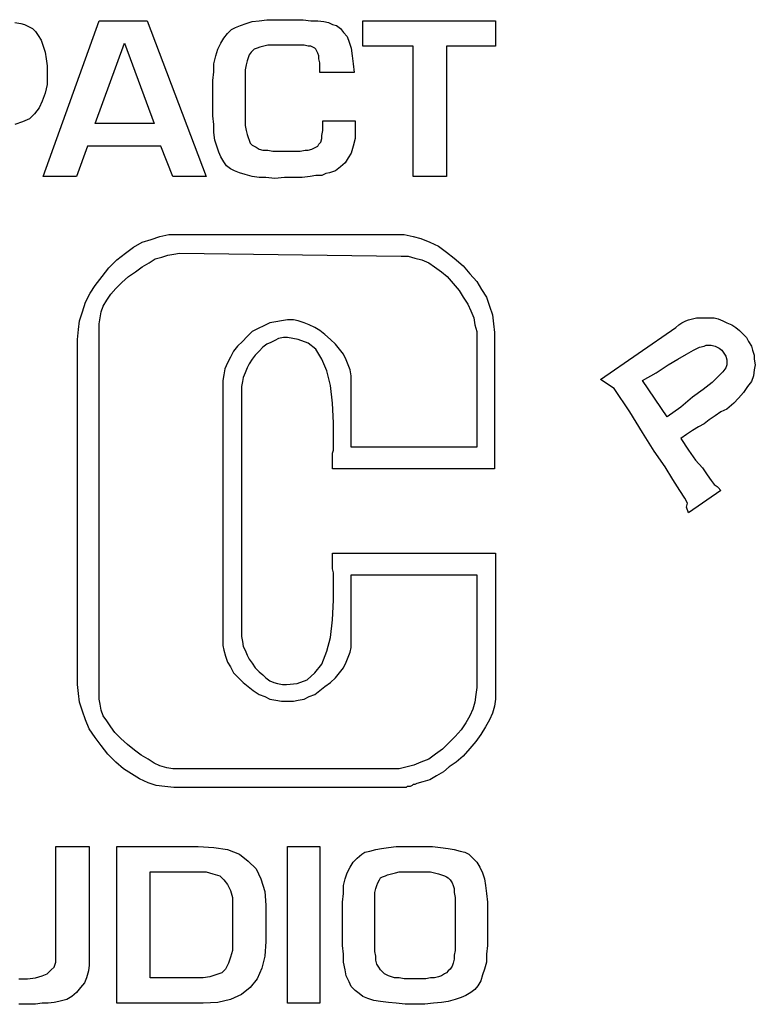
# Model space of a CAD drawing. Extents: x 0 to 19, y -0.1 to 2.1.
# Tile 11 of 17: x 7.9 to 9.3, y 0 to 2. Entities that reach past the tile are written whole.
import ezdxf

# ---------------------------------------------------------------- set-up
doc = ezdxf.new("R2010")
doc.units = 0

msp = doc.modelspace()

# ---------------------------------------------------------------- linework, layer by layer
at = {"color": 0}
for p, q in [((8.328125, 1.958984, 0.5), (8.34375, 1.960938, 0.5)), ((8.34375, 1.960938, 0.5), (8.359375, 1.960938, 0.5)), ((8.359375, 1.960938, 0.5), (8.376953, 1.960938, 0.5)), ((8.376953, 1.960938, 0.5), (8.396484, 1.960938, 0.5)), ((8.396484, 1.960938, 0.5), (8.416016, 1.960938, 0.5)), ((8.416016, 1.960938, 0.5), (8.431641, 1.958984, 0.5)), ((7.841797, 1.955078, 0.5), (7.853516, 1.953125, 0.5)), ((7.853516, 1.953125, 0.5), (7.861328, 1.951172, 0.5)), ((7.861328, 1.951172, 0.5), (7.869141, 1.947266, 0.5)), ((7.869141, 1.947266, 0.5), (7.876953, 1.943359, 0.5)), ((7.876953, 1.943359, 0.5), (7.882813, 1.9375, 0.5)), ((7.898438, 1.648438, 0.5), (8.009766, 1.958984, 0.5)), ((8.009766, 1.958984, 0.5), (8.105469, 1.958984, 0.5)), ((8.105469, 1.958984, 0.5), (8.222656, 1.648438, 0.5)), ((8.265625, 1.933594, 0.5), (8.273438, 1.941406, 0.5)), ((8.273438, 1.941406, 0.5), (8.28125, 1.945313, 0.5)), ((8.28125, 1.945313, 0.5), (8.291016, 1.949219, 0.5)), ((8.291016, 1.949219, 0.5), (8.302734, 1.953125, 0.5)), ((8.302734, 1.953125, 0.5), (8.314453, 1.957031, 0.5)), ((8.314453, 1.957031, 0.5), (8.328125, 1.958984, 0.5)), ((8.431641, 1.958984, 0.5), (8.445313, 1.958984, 0.5)), ((8.445313, 1.958984, 0.5), (8.457031, 1.957031, 0.5)), ((8.457031, 1.957031, 0.5), (8.466797, 1.955078, 0.5)), ((8.466797, 1.955078, 0.5), (8.474609, 1.951172, 0.5)), ((8.474609, 1.951172, 0.5), (8.482422, 1.949219, 0.5)), ((8.482422, 1.949219, 0.5), (8.490234, 1.943359, 0.5)), ((8.490234, 1.943359, 0.5), (8.496094, 1.935547, 0.5)), ((8.535156, 1.908203, 0.5), (8.535156, 1.958984, 0.5)), ((8.535156, 1.958984, 0.5), (8.798828, 1.958984, 0.5)), ((8.798828, 1.958984, 0.5), (8.798828, 1.908203, 0.5)), ((7.882813, 1.9375, 0.5), (7.888672, 1.929688, 0.5)), ((7.888672, 1.929688, 0.5), (7.894531, 1.919922, 0.5)), ((8.251953, 1.914063, 0.5), (8.257813, 1.923828, 0.5)), ((8.257813, 1.923828, 0.5), (8.265625, 1.933594, 0.5)), ((8.496094, 1.935547, 0.5), (8.503906, 1.927734, 0.5)), ((8.503906, 1.927734, 0.5), (8.507813, 1.916016, 0.5)), ((7.894531, 1.919922, 0.5), (7.898438, 1.908203, 0.5)), ((7.898438, 1.908203, 0.5), (7.902344, 1.896484, 0.5)), ((8.001953, 1.753906, 0.5), (8.060547, 1.914063, 0.5)), ((8.060547, 1.914063, 0.5), (8.119141, 1.753906, 0.5)), ((8.242188, 1.888672, 0.5), (8.246094, 1.902344, 0.5)), ((8.246094, 1.902344, 0.5), (8.251953, 1.914063, 0.5)), ((8.318359, 1.902344, 0.5), (8.314453, 1.898438, 0.5)), ((8.324219, 1.904297, 0.5), (8.318359, 1.902344, 0.5)), ((8.330078, 1.90625, 0.5), (8.324219, 1.904297, 0.5)), ((8.337891, 1.908203, 0.5), (8.330078, 1.90625, 0.5)), ((8.345703, 1.910156, 0.5), (8.337891, 1.908203, 0.5)), ((8.355469, 1.910156, 0.5), (8.345703, 1.910156, 0.5)), ((8.365234, 1.910156, 0.5), (8.355469, 1.910156, 0.5)), ((8.376953, 1.910156, 0.5), (8.365234, 1.910156, 0.5)), ((8.388672, 1.910156, 0.5), (8.376953, 1.910156, 0.5)), ((8.400391, 1.910156, 0.5), (8.388672, 1.910156, 0.5)), ((8.410156, 1.910156, 0.5), (8.400391, 1.910156, 0.5)), ((8.417969, 1.910156, 0.5), (8.410156, 1.910156, 0.5)), ((8.425781, 1.908203, 0.5), (8.417969, 1.910156, 0.5)), ((8.431641, 1.908203, 0.5), (8.425781, 1.908203, 0.5)), ((8.435547, 1.90625, 0.5), (8.431641, 1.908203, 0.5)), ((8.439453, 1.904297, 0.5), (8.435547, 1.90625, 0.5)), ((8.441406, 1.902344, 0.5), (8.439453, 1.904297, 0.5)), ((8.443359, 1.898438, 0.5), (8.441406, 1.902344, 0.5)), ((8.507813, 1.916016, 0.5), (8.511719, 1.904297, 0.5)), ((8.511719, 1.904297, 0.5), (8.513672, 1.888672, 0.5)), ((8.634766, 1.908203, 0.5), (8.535156, 1.908203, 0.5)), ((8.634766, 1.648438, 0.5), (8.634766, 1.908203, 0.5)), ((8.798828, 1.908203, 0.5), (8.701172, 1.908203, 0.5)), ((8.701172, 1.908203, 0.5), (8.701172, 1.648438, 0.5)), ((7.902344, 1.896484, 0.5), (7.904297, 1.882813, 0.5)), ((7.904297, 1.882813, 0.5), (7.90625, 1.869141, 0.5)), ((8.238281, 1.873047, 0.5), (8.242188, 1.888672, 0.5)), ((8.306641, 1.884766, 0.5), (8.304688, 1.878906, 0.5)), ((8.308594, 1.890625, 0.5), (8.306641, 1.884766, 0.5)), ((8.3125, 1.896484, 0.5), (8.308594, 1.890625, 0.5)), ((8.314453, 1.898438, 0.5), (8.3125, 1.896484, 0.5)), ((8.445313, 1.894531, 0.5), (8.443359, 1.898438, 0.5)), ((8.447266, 1.888672, 0.5), (8.445313, 1.894531, 0.5)), ((8.447266, 1.882813, 0.5), (8.447266, 1.888672, 0.5)), ((8.449219, 1.875, 0.5), (8.447266, 1.882813, 0.5)), ((8.513672, 1.888672, 0.5), (8.515625, 1.873047, 0.5)), ((7.90625, 1.869141, 0.5), (7.90625, 1.851563, 0.5)), ((8.238281, 1.857422, 0.5), (8.238281, 1.873047, 0.5)), ((8.302734, 1.871094, 0.5), (8.300781, 1.861328, 0.5)), ((8.304688, 1.878906, 0.5), (8.302734, 1.871094, 0.5)), ((8.449219, 1.865234, 0.5), (8.449219, 1.875, 0.5)), ((8.449219, 1.855469, 0.5), (8.449219, 1.865234, 0.5)), ((8.515625, 1.873047, 0.5), (8.517578, 1.855469, 0.5)), ((7.90625, 1.851563, 0.5), (7.90625, 1.832031, 0.5)), ((8.236328, 1.839844, 0.5), (8.238281, 1.857422, 0.5)), ((8.300781, 1.861328, 0.5), (8.300781, 1.851563, 0.5)), ((8.300781, 1.851563, 0.5), (8.300781, 1.839844, 0.5)), ((8.517578, 1.855469, 0.5), (8.449219, 1.855469, 0.5)), ((7.90625, 1.832031, 0.5), (7.902344, 1.814453, 0.5)), ((8.236328, 1.769531, 0.5), (8.236328, 1.839844, 0.5)), ((8.300781, 1.839844, 0.5), (8.300781, 1.769531, 0.5)), ((7.902344, 1.814453, 0.5), (7.896484, 1.798828, 0.5)), ((7.890625, 1.785156, 0.5), (7.880859, 1.773438, 0.5)), ((7.896484, 1.798828, 0.5), (7.890625, 1.785156, 0.5)), ((7.880859, 1.773438, 0.5), (7.871094, 1.763672, 0.5)), ((8.238281, 1.751953, 0.5), (8.236328, 1.769531, 0.5)), ((8.300781, 1.769531, 0.5), (8.300781, 1.759766, 0.5)), ((7.857422, 1.757813, 0.5), (7.841797, 1.751953, 0.5)), ((7.871094, 1.763672, 0.5), (7.857422, 1.757813, 0.5)), ((8.119141, 1.753906, 0.5), (8.001953, 1.753906, 0.5)), ((8.238281, 1.736328, 0.5), (8.238281, 1.751953, 0.5)), ((8.300781, 1.759766, 0.5), (8.300781, 1.75, 0.5)), ((8.300781, 1.75, 0.5), (8.302734, 1.740234, 0.5)), ((8.455078, 1.75, 0.5), (8.455078, 1.759766, 0.5)), ((8.455078, 1.759766, 0.5), (8.519531, 1.759766, 0.5)), ((8.455078, 1.740234, 0.5), (8.455078, 1.75, 0.5)), ((8.519531, 1.759766, 0.5), (8.519531, 1.740234, 0.5)), ((8.240234, 1.720703, 0.5), (8.238281, 1.736328, 0.5)), ((8.302734, 1.740234, 0.5), (8.304688, 1.732422, 0.5)), ((8.304688, 1.732422, 0.5), (8.306641, 1.726563, 0.5)), ((8.306641, 1.726563, 0.5), (8.308594, 1.720703, 0.5)), ((8.453125, 1.730469, 0.5), (8.455078, 1.740234, 0.5)), ((8.453125, 1.724609, 0.5), (8.453125, 1.730469, 0.5)), ((8.519531, 1.740234, 0.5), (8.519531, 1.724609, 0.5)), ((7.986328, 1.708984, 0.5), (7.964844, 1.648438, 0.5)), ((8.132813, 1.708984, 0.5), (7.986328, 1.708984, 0.5)), ((8.15625, 1.648438, 0.5), (8.132813, 1.708984, 0.5)), ((8.244141, 1.708984, 0.5), (8.240234, 1.720703, 0.5)), ((8.248047, 1.697266, 0.5), (8.244141, 1.708984, 0.5)), ((8.308594, 1.720703, 0.5), (8.310547, 1.714844, 0.5)), ((8.310547, 1.714844, 0.5), (8.314453, 1.710938, 0.5)), ((8.314453, 1.710938, 0.5), (8.318359, 1.708984, 0.5)), ((8.318359, 1.708984, 0.5), (8.322266, 1.707031, 0.5)), ((8.322266, 1.707031, 0.5), (8.328125, 1.703125, 0.5)), ((8.4375, 1.705078, 0.5), (8.441406, 1.707031, 0.5)), ((8.441406, 1.707031, 0.5), (8.445313, 1.708984, 0.5)), ((8.445313, 1.708984, 0.5), (8.447266, 1.712891, 0.5)), ((8.447266, 1.712891, 0.5), (8.451172, 1.716797, 0.5)), ((8.451172, 1.716797, 0.5), (8.453125, 1.724609, 0.5)), ((8.515625, 1.708984, 0.5), (8.511719, 1.695313, 0.5)), ((8.519531, 1.724609, 0.5), (8.515625, 1.708984, 0.5)), ((8.251953, 1.6875, 0.5), (8.248047, 1.697266, 0.5)), ((8.257813, 1.677734, 0.5), (8.251953, 1.6875, 0.5)), ((8.328125, 1.703125, 0.5), (8.335938, 1.701172, 0.5)), ((8.335938, 1.701172, 0.5), (8.345703, 1.701172, 0.5)), ((8.345703, 1.701172, 0.5), (8.355469, 1.699219, 0.5)), ((8.355469, 1.699219, 0.5), (8.365234, 1.699219, 0.5)), ((8.365234, 1.699219, 0.5), (8.376953, 1.699219, 0.5)), ((8.376953, 1.699219, 0.5), (8.388672, 1.699219, 0.5)), ((8.388672, 1.699219, 0.5), (8.400391, 1.699219, 0.5)), ((8.400391, 1.699219, 0.5), (8.410156, 1.699219, 0.5)), ((8.410156, 1.699219, 0.5), (8.419922, 1.701172, 0.5)), ((8.419922, 1.701172, 0.5), (8.425781, 1.701172, 0.5)), ((8.425781, 1.701172, 0.5), (8.433594, 1.703125, 0.5)), ((8.433594, 1.703125, 0.5), (8.4375, 1.705078, 0.5)), ((8.511719, 1.695313, 0.5), (8.505859, 1.685547, 0.5)), ((8.263672, 1.669922, 0.5), (8.257813, 1.677734, 0.5)), ((8.271484, 1.664063, 0.5), (8.263672, 1.669922, 0.5)), ((8.490234, 1.667969, 0.5), (8.480469, 1.660156, 0.5)), ((8.5, 1.675781, 0.5), (8.490234, 1.667969, 0.5)), ((8.505859, 1.685547, 0.5), (8.5, 1.675781, 0.5)), ((7.964844, 1.648438, 0.5), (7.898438, 1.648438, 0.5)), ((8.222656, 1.648438, 0.5), (8.15625, 1.648438, 0.5)), ((8.279297, 1.660156, 0.5), (8.271484, 1.664063, 0.5)), ((8.289063, 1.65625, 0.5), (8.279297, 1.660156, 0.5)), ((8.300781, 1.652344, 0.5), (8.289063, 1.65625, 0.5)), ((8.314453, 1.648438, 0.5), (8.300781, 1.652344, 0.5)), ((8.328125, 1.646484, 0.5), (8.314453, 1.648438, 0.5)), ((8.429688, 1.648438, 0.5), (8.414063, 1.646484, 0.5)), ((8.441406, 1.650391, 0.5), (8.429688, 1.648438, 0.5)), ((8.453125, 1.650391, 0.5), (8.441406, 1.650391, 0.5)), ((8.460938, 1.654297, 0.5), (8.453125, 1.650391, 0.5)), ((8.46875, 1.65625, 0.5), (8.460938, 1.654297, 0.5)), ((8.480469, 1.660156, 0.5), (8.46875, 1.65625, 0.5)), ((8.701172, 1.648438, 0.5), (8.634766, 1.648438, 0.5)), ((8.341797, 1.646484, 0.5), (8.328125, 1.646484, 0.5)), ((8.359375, 1.644531, 0.5), (8.341797, 1.646484, 0.5)), ((8.378906, 1.646484, 0.5), (8.359375, 1.644531, 0.5)), ((8.398438, 1.646484, 0.5), (8.378906, 1.646484, 0.5)), ((8.414063, 1.646484, 0.5), (8.398438, 1.646484, 0.5)), ((8.130859, 1.529297, 0.5), (8.148438, 1.533203, 0.5)), ((8.148438, 1.533203, 0.5), (8.166016, 1.533203, 0.5)), ((8.166016, 1.533203, 0.5), (8.599609, 1.533203, 0.5)), ((8.599609, 1.533203, 0.5), (8.617188, 1.533203, 0.5)), ((8.617188, 1.533203, 0.5), (8.634766, 1.529297, 0.5)), ((8.078125, 1.507813, 0.5), (8.095703, 1.517578, 0.5)), ((8.095703, 1.517578, 0.5), (8.113281, 1.523438, 0.5)), ((8.113281, 1.523438, 0.5), (8.130859, 1.529297, 0.5)), ((8.634766, 1.529297, 0.5), (8.650391, 1.525391, 0.5)), ((8.650391, 1.525391, 0.5), (8.667969, 1.517578, 0.5)), ((8.667969, 1.517578, 0.5), (8.685547, 1.509766, 0.5)), ((8.044922, 1.482422, 0.5), (8.0625, 1.496094, 0.5)), ((8.0625, 1.496094, 0.5), (8.078125, 1.507813, 0.5)), ((8.134766, 1.488281, 0.5), (8.146484, 1.492188, 0.5)), ((8.146484, 1.492188, 0.5), (8.158203, 1.494141, 0.5)), ((8.158203, 1.494141, 0.5), (8.169922, 1.496094, 0.5)), ((8.169922, 1.496094, 0.5), (8.611328, 1.490234, 0.5)), ((8.685547, 1.509766, 0.5), (8.701172, 1.498047, 0.5)), ((8.701172, 1.498047, 0.5), (8.716797, 1.486328, 0.5)), ((8.029297, 1.466797, 0.5), (8.044922, 1.482422, 0.5)), ((8.095703, 1.46875, 0.5), (8.109375, 1.476563, 0.5)), ((8.109375, 1.476563, 0.5), (8.121094, 1.484375, 0.5)), ((8.121094, 1.484375, 0.5), (8.134766, 1.488281, 0.5)), ((8.611328, 1.490234, 0.5), (8.625, 1.490234, 0.5)), ((8.625, 1.490234, 0.5), (8.638672, 1.486328, 0.5)), ((8.638672, 1.486328, 0.5), (8.652344, 1.482422, 0.5)), ((8.652344, 1.482422, 0.5), (8.666016, 1.476563, 0.5)), ((8.666016, 1.476563, 0.5), (8.677734, 1.46875, 0.5)), ((8.716797, 1.486328, 0.5), (8.734375, 1.470703, 0.5)), ((8.015625, 1.449219, 0.5), (8.029297, 1.466797, 0.5)), ((8.068359, 1.449219, 0.5), (8.082031, 1.458984, 0.5)), ((8.082031, 1.458984, 0.5), (8.095703, 1.46875, 0.5)), ((8.677734, 1.46875, 0.5), (8.691406, 1.458984, 0.5)), ((8.691406, 1.458984, 0.5), (8.703125, 1.449219, 0.5)), ((8.734375, 1.470703, 0.5), (8.748047, 1.455078, 0.5)), ((8.748047, 1.455078, 0.5), (8.761719, 1.439453, 0.5)), ((7.992188, 1.416016, 0.5), (8.001953, 1.431641, 0.5)), ((8.001953, 1.431641, 0.5), (8.015625, 1.449219, 0.5)), ((8.042969, 1.425781, 0.5), (8.054688, 1.4375, 0.5)), ((8.054688, 1.4375, 0.5), (8.068359, 1.449219, 0.5)), ((8.703125, 1.449219, 0.5), (8.714844, 1.435547, 0.5)), ((8.714844, 1.435547, 0.5), (8.726563, 1.421875, 0.5)), ((8.761719, 1.439453, 0.5), (8.771484, 1.423828, 0.5)), ((7.982422, 1.398438, 0.5), (7.992188, 1.416016, 0.5)), ((8.025391, 1.402344, 0.5), (8.033203, 1.414063, 0.5)), ((8.033203, 1.414063, 0.5), (8.042969, 1.425781, 0.5)), ((8.726563, 1.421875, 0.5), (8.734375, 1.408203, 0.5)), ((8.771484, 1.423828, 0.5), (8.78125, 1.408203, 0.5)), ((7.976563, 1.378906, 0.5), (7.982422, 1.398438, 0.5)), ((8.017578, 1.390625, 0.5), (8.025391, 1.402344, 0.5)), ((8.734375, 1.408203, 0.5), (8.744141, 1.394531, 0.5)), ((8.744141, 1.394531, 0.5), (8.75, 1.380859, 0.5)), ((8.78125, 1.408203, 0.5), (8.787109, 1.390625, 0.5)), ((7.970703, 1.361328, 0.5), (7.976563, 1.378906, 0.5)), ((8.011719, 1.367188, 0.5), (8.013672, 1.378906, 0.5)), ((8.013672, 1.378906, 0.5), (8.017578, 1.390625, 0.5)), ((8.75, 1.380859, 0.5), (8.755859, 1.367188, 0.5)), ((8.787109, 1.390625, 0.5), (8.792969, 1.373047, 0.5)), ((8.792969, 1.373047, 0.5), (8.794922, 1.355469, 0.5)), ((7.96875, 1.34375, 0.5), (7.970703, 1.361328, 0.5)), ((8.009766, 1.355469, 0.5), (8.011719, 1.367188, 0.5)), ((8.009766, 0.607422, 0.5), (8.009766, 1.355469, 0.5)), ((8.349609, 1.357422, 0.5), (8.337891, 1.351563, 0.5)), ((8.361328, 1.359375, 0.5), (8.349609, 1.357422, 0.5)), ((8.373047, 1.361328, 0.5), (8.361328, 1.359375, 0.5)), ((8.384766, 1.363281, 0.5), (8.373047, 1.361328, 0.5)), ((8.396484, 1.363281, 0.5), (8.384766, 1.363281, 0.5)), ((8.40625, 1.361328, 0.5), (8.396484, 1.363281, 0.5)), ((8.417969, 1.357422, 0.5), (8.40625, 1.361328, 0.5)), ((8.427734, 1.353516, 0.5), (8.417969, 1.357422, 0.5)), ((8.439453, 1.347656, 0.5), (8.427734, 1.353516, 0.5)), ((8.755859, 1.367188, 0.5), (8.757813, 1.353516, 0.5)), ((8.757813, 1.353516, 0.5), (8.761719, 1.339844, 0.5)), ((8.794922, 1.355469, 0.5), (8.796875, 1.337891, 0.5)), ((9.158203, 1.347656, 0.5), (9.164063, 1.353516, 0.5)), ((9.164063, 1.353516, 0.5), (9.169922, 1.357422, 0.5)), ((9.169922, 1.357422, 0.5), (9.177734, 1.361328, 0.5)), ((9.177734, 1.361328, 0.5), (9.183594, 1.363281, 0.5)), ((9.183594, 1.363281, 0.5), (9.191406, 1.365234, 0.5)), ((9.191406, 1.365234, 0.5), (9.199219, 1.367188, 0.5)), ((9.199219, 1.367188, 0.5), (9.207031, 1.367188, 0.5)), ((9.207031, 1.367188, 0.5), (9.214844, 1.367188, 0.5)), ((9.214844, 1.367188, 0.5), (9.224609, 1.367188, 0.5)), ((9.224609, 1.367188, 0.5), (9.234375, 1.367188, 0.5)), ((9.234375, 1.367188, 0.5), (9.242188, 1.365234, 0.5)), ((9.242188, 1.365234, 0.5), (9.251953, 1.361328, 0.5)), ((9.251953, 1.361328, 0.5), (9.259766, 1.357422, 0.5)), ((9.259766, 1.357422, 0.5), (9.269531, 1.353516, 0.5)), ((9.269531, 1.353516, 0.5), (9.277344, 1.347656, 0.5)), ((7.966797, 1.324219, 0.5), (7.96875, 1.34375, 0.5)), ((8.314453, 1.339844, 0.5), (8.304688, 1.330078, 0.5)), ((8.326172, 1.345703, 0.5), (8.314453, 1.339844, 0.5)), ((8.337891, 1.351563, 0.5), (8.326172, 1.345703, 0.5)), ((8.449219, 1.341797, 0.5), (8.439453, 1.347656, 0.5)), ((8.458984, 1.333984, 0.5), (8.449219, 1.341797, 0.5)), ((8.470703, 1.324219, 0.5), (8.458984, 1.333984, 0.5)), ((8.761719, 1.339844, 0.5), (8.761719, 1.324219, 0.5)), ((8.796875, 1.337891, 0.5), (8.796875, 1.066406, 0.5)), ((9.007813, 1.244141, 0.5), (9.158203, 1.347656, 0.5)), ((9.277344, 1.347656, 0.5), (9.285156, 1.341797, 0.5)), ((9.285156, 1.341797, 0.5), (9.292969, 1.333984, 0.5)), ((9.292969, 1.333984, 0.5), (9.298828, 1.328125, 0.5)), ((7.966797, 0.636719, 0.5), (7.966797, 1.324219, 0.5)), ((8.294922, 1.320313, 0.5), (8.285156, 1.310547, 0.5)), ((8.304688, 1.330078, 0.5), (8.294922, 1.320313, 0.5)), ((8.34375, 1.314453, 0.5), (8.335938, 1.308594, 0.5)), ((8.351563, 1.318359, 0.5), (8.34375, 1.314453, 0.5)), ((8.359375, 1.322266, 0.5), (8.351563, 1.318359, 0.5)), ((8.367188, 1.326172, 0.5), (8.359375, 1.322266, 0.5)), ((8.376953, 1.328125, 0.5), (8.367188, 1.326172, 0.5)), ((8.384766, 1.328125, 0.5), (8.376953, 1.328125, 0.5)), ((8.40625, 1.324219, 0.5), (8.384766, 1.328125, 0.5)), ((8.425781, 1.316406, 0.5), (8.40625, 1.324219, 0.5)), ((8.441406, 1.304688, 0.5), (8.425781, 1.316406, 0.5)), ((8.480469, 1.314453, 0.5), (8.470703, 1.324219, 0.5)), ((8.488281, 1.304688, 0.5), (8.480469, 1.314453, 0.5)), ((8.761719, 1.324219, 0.5), (8.761719, 1.109375, 0.5)), ((9.298828, 1.328125, 0.5), (9.302734, 1.320313, 0.5)), ((9.302734, 1.320313, 0.5), (9.308594, 1.310547, 0.5)), ((8.277344, 1.300781, 0.5), (8.271484, 1.289063, 0.5)), ((8.285156, 1.310547, 0.5), (8.277344, 1.300781, 0.5)), ((8.328125, 1.300781, 0.5), (8.320313, 1.292969, 0.5)), ((8.335938, 1.308594, 0.5), (8.328125, 1.300781, 0.5)), ((8.453125, 1.285156, 0.5), (8.441406, 1.304688, 0.5)), ((8.496094, 1.294922, 0.5), (8.488281, 1.304688, 0.5)), ((8.501953, 1.283203, 0.5), (8.496094, 1.294922, 0.5)), ((9.162109, 1.285156, 0.5), (9.179688, 1.294922, 0.5)), ((9.179688, 1.294922, 0.5), (9.193359, 1.302734, 0.5)), ((9.193359, 1.302734, 0.5), (9.205078, 1.308594, 0.5)), ((9.205078, 1.308594, 0.5), (9.214844, 1.310547, 0.5)), ((9.214844, 1.310547, 0.5), (9.21875, 1.3125, 0.5)), ((9.21875, 1.3125, 0.5), (9.228516, 1.3125, 0.5)), ((9.228516, 1.3125, 0.5), (9.236328, 1.310547, 0.5)), ((9.236328, 1.310547, 0.5), (9.244141, 1.306641, 0.5)), ((9.244141, 1.306641, 0.5), (9.25, 1.302734, 0.5)), ((9.25, 1.302734, 0.5), (9.253906, 1.296875, 0.5)), ((9.253906, 1.296875, 0.5), (9.257813, 1.291016, 0.5)), ((9.308594, 1.310547, 0.5), (9.310547, 1.302734, 0.5)), ((9.310547, 1.302734, 0.5), (9.314453, 1.292969, 0.5)), ((8.265625, 1.277344, 0.5), (8.259766, 1.265625, 0.5)), ((8.271484, 1.289063, 0.5), (8.265625, 1.277344, 0.5)), ((8.308594, 1.275391, 0.5), (8.304688, 1.267578, 0.5)), ((8.314453, 1.285156, 0.5), (8.308594, 1.275391, 0.5)), ((8.320313, 1.292969, 0.5), (8.314453, 1.285156, 0.5)), ((8.462891, 1.261719, 0.5), (8.453125, 1.285156, 0.5)), ((8.505859, 1.273438, 0.5), (8.501953, 1.283203, 0.5)), ((9.142578, 1.273438, 0.5), (9.162109, 1.285156, 0.5)), ((9.257813, 1.291016, 0.5), (9.259766, 1.283203, 0.5)), ((9.259766, 1.283203, 0.5), (9.259766, 1.273438, 0.5)), ((9.314453, 1.292969, 0.5), (9.314453, 1.285156, 0.5)), ((9.314453, 1.285156, 0.5), (9.316406, 1.273438, 0.5)), ((8.259766, 1.265625, 0.5), (8.257813, 1.253906, 0.5)), ((8.300781, 1.257813, 0.5), (8.296875, 1.248047, 0.5)), ((8.304688, 1.267578, 0.5), (8.300781, 1.257813, 0.5)), ((8.470703, 1.232422, 0.5), (8.462891, 1.261719, 0.5)), ((8.509766, 1.263672, 0.5), (8.505859, 1.273438, 0.5)), ((8.511719, 1.251953, 0.5), (8.509766, 1.263672, 0.5)), ((9.091797, 1.242188, 0.5), (9.119141, 1.257813, 0.5)), ((9.119141, 1.257813, 0.5), (9.142578, 1.273438, 0.5)), ((9.251953, 1.259766, 0.5), (9.242188, 1.25, 0.5)), ((9.257813, 1.267578, 0.5), (9.251953, 1.259766, 0.5)), ((9.259766, 1.273438, 0.5), (9.257813, 1.267578, 0.5)), ((9.314453, 1.263672, 0.5), (9.3125, 1.251953, 0.5)), ((9.316406, 1.273438, 0.5), (9.314453, 1.263672, 0.5)), ((8.257813, 1.253906, 0.5), (8.255859, 1.242188, 0.5)), ((8.255859, 1.242188, 0.5), (8.255859, 1.228516, 0.5)), ((8.294922, 1.240234, 0.5), (8.292969, 1.230469, 0.5)), ((8.296875, 1.248047, 0.5), (8.294922, 1.240234, 0.5)), ((8.511719, 1.242188, 0.5), (8.511719, 1.251953, 0.5)), ((8.511719, 1.109375, 0.5), (8.511719, 1.242188, 0.5)), ((9.035156, 1.226563, 0.5), (9.007813, 1.244141, 0.5)), ((9.140625, 1.169922, 0.5), (9.091797, 1.242188, 0.5)), ((9.230469, 1.238281, 0.5), (9.212891, 1.224609, 0.5)), ((9.242188, 1.25, 0.5), (9.230469, 1.238281, 0.5)), ((9.308594, 1.240234, 0.5), (9.300781, 1.230469, 0.5)), ((9.3125, 1.251953, 0.5), (9.308594, 1.240234, 0.5)), ((8.255859, 1.228516, 0.5), (8.255859, 0.728516, 0.5)), ((8.292969, 1.230469, 0.5), (8.292969, 1.220703, 0.5)), ((8.292969, 1.220703, 0.5), (8.292969, 0.740234, 0.5)), ((8.474609, 1.197266, 0.5), (8.470703, 1.232422, 0.5)), ((9.066406, 1.179688, 0.5), (9.035156, 1.226563, 0.5)), ((9.212891, 1.224609, 0.5), (9.191406, 1.208984, 0.5)), ((9.292969, 1.21875, 0.5), (9.283203, 1.207031, 0.5)), ((9.300781, 1.230469, 0.5), (9.292969, 1.21875, 0.5)), ((8.476563, 1.158203, 0.5), (8.474609, 1.197266, 0.5)), ((9.191406, 1.208984, 0.5), (9.167969, 1.189453, 0.5)), ((9.273438, 1.197266, 0.5), (9.259766, 1.185547, 0.5)), ((9.283203, 1.207031, 0.5), (9.273438, 1.197266, 0.5)), ((9.091797, 1.138672, 0.5), (9.066406, 1.179688, 0.5)), ((9.167969, 1.189453, 0.5), (9.140625, 1.169922, 0.5)), ((9.248047, 1.179688, 0.5), (9.236328, 1.171875, 0.5)), ((9.259766, 1.185547, 0.5), (9.248047, 1.179688, 0.5)), ((8.476563, 1.152344, 0.5), (8.476563, 1.158203, 0.5)), ((9.224609, 1.164063, 0.5), (9.214844, 1.15625, 0.5)), ((9.236328, 1.171875, 0.5), (9.224609, 1.164063, 0.5)), ((8.476563, 1.148438, 0.5), (8.476563, 1.152344, 0.5)), ((8.476563, 1.142578, 0.5), (8.476563, 1.148438, 0.5)), ((8.476563, 1.138672, 0.5), (8.476563, 1.142578, 0.5)), ((8.476563, 1.132813, 0.5), (8.476563, 1.138672, 0.5)), ((9.115234, 1.101563, 0.5), (9.091797, 1.138672, 0.5)), ((9.191406, 1.142578, 0.5), (9.179688, 1.134766, 0.5)), ((9.203125, 1.150391, 0.5), (9.191406, 1.142578, 0.5)), ((9.214844, 1.15625, 0.5), (9.203125, 1.150391, 0.5)), ((8.476563, 1.125, 0.5), (8.476563, 1.132813, 0.5)), ((8.476563, 1.119141, 0.5), (8.476563, 1.125, 0.5)), ((8.476563, 1.111328, 0.5), (8.476563, 1.119141, 0.5)), ((9.179688, 1.134766, 0.5), (9.167969, 1.126953, 0.5)), ((9.167969, 1.126953, 0.5), (9.183594, 1.103516, 0.5)), ((8.474609, 1.097656, 0.5), (8.476563, 1.103516, 0.5)), ((8.476563, 1.103516, 0.5), (8.476563, 1.111328, 0.5)), ((8.761719, 1.109375, 0.5), (8.511719, 1.109375, 0.5)), ((9.136719, 1.070313, 0.5), (9.115234, 1.101563, 0.5)), ((9.183594, 1.103516, 0.5), (9.197266, 1.083984, 0.5)), ((8.474609, 1.091797, 0.5), (8.474609, 1.097656, 0.5)), ((8.474609, 1.085938, 0.5), (8.474609, 1.091797, 0.5)), ((8.474609, 1.080078, 0.5), (8.474609, 1.085938, 0.5)), ((8.474609, 1.074219, 0.5), (8.474609, 1.080078, 0.5)), ((9.197266, 1.083984, 0.5), (9.210938, 1.068359, 0.5)), ((8.474609, 1.070313, 0.5), (8.474609, 1.074219, 0.5)), ((8.474609, 1.066406, 0.5), (8.474609, 1.070313, 0.5)), ((8.796875, 1.066406, 0.5), (8.474609, 1.066406, 0.5)), ((9.152344, 1.044922, 0.5), (9.136719, 1.070313, 0.5)), ((9.210938, 1.068359, 0.5), (9.220703, 1.054688, 0.5)), ((9.166016, 1.023438, 0.5), (9.152344, 1.044922, 0.5)), ((9.220703, 1.054688, 0.5), (9.228516, 1.042969, 0.5)), ((9.228516, 1.042969, 0.5), (9.234375, 1.035156, 0.5)), ((9.175781, 1.007813, 0.5), (9.166016, 1.023438, 0.5)), ((9.248047, 1.023438, 0.5), (9.183594, 0.978516, 0.5)), ((9.234375, 1.035156, 0.5), (9.240234, 1.03125, 0.5)), ((9.240234, 1.03125, 0.5), (9.242188, 1.029297, 0.5)), ((9.242188, 1.029297, 0.5), (9.248047, 1.023438, 0.5)), ((9.181641, 0.998047, 0.5), (9.175781, 1.007813, 0.5)), ((9.179688, 0.990234, 0.5), (9.181641, 0.998047, 0.5)), ((9.183594, 0.978516, 0.5), (9.179688, 0.990234, 0.5)), ((8.474609, 0.894531, 0.5), (8.474609, 0.898438, 0.5)), ((8.474609, 0.898438, 0.5), (8.798828, 0.898438, 0.5)), ((8.474609, 0.888672, 0.5), (8.474609, 0.894531, 0.5)), ((8.474609, 0.884766, 0.5), (8.474609, 0.888672, 0.5)), ((8.474609, 0.878906, 0.5), (8.474609, 0.884766, 0.5)), ((8.798828, 0.898438, 0.5), (8.798828, 0.621094, 0.5)), ((8.474609, 0.873047, 0.5), (8.474609, 0.878906, 0.5)), ((8.474609, 0.867188, 0.5), (8.474609, 0.873047, 0.5)), ((8.476563, 0.859375, 0.5), (8.474609, 0.867188, 0.5)), ((8.476563, 0.853516, 0.5), (8.476563, 0.859375, 0.5)), ((8.476563, 0.845703, 0.5), (8.476563, 0.853516, 0.5)), ((8.476563, 0.837891, 0.5), (8.476563, 0.845703, 0.5)), ((8.511719, 0.722656, 0.5), (8.511719, 0.855469, 0.5)), ((8.511719, 0.855469, 0.5), (8.761719, 0.855469, 0.5)), ((8.761719, 0.855469, 0.5), (8.761719, 0.630859, 0.5)), ((8.476563, 0.832031, 0.5), (8.476563, 0.837891, 0.5)), ((8.476563, 0.824219, 0.5), (8.476563, 0.832031, 0.5)), ((8.476563, 0.818359, 0.5), (8.476563, 0.824219, 0.5)), ((8.474609, 0.765625, 0.5), (8.476563, 0.804688, 0.5)), ((8.476563, 0.814453, 0.5), (8.476563, 0.818359, 0.5)), ((8.476563, 0.808594, 0.5), (8.476563, 0.814453, 0.5)), ((8.476563, 0.804688, 0.5), (8.476563, 0.808594, 0.5)), ((8.470703, 0.730469, 0.5), (8.474609, 0.765625, 0.5)), ((8.255859, 0.728516, 0.5), (8.255859, 0.714844, 0.5)), ((8.292969, 0.740234, 0.5), (8.292969, 0.732422, 0.5)), ((8.292969, 0.732422, 0.5), (8.294922, 0.722656, 0.5)), ((8.462891, 0.703125, 0.5), (8.470703, 0.730469, 0.5)), ((8.255859, 0.714844, 0.5), (8.257813, 0.705078, 0.5)), ((8.294922, 0.722656, 0.5), (8.296875, 0.712891, 0.5)), ((8.296875, 0.712891, 0.5), (8.300781, 0.705078, 0.5)), ((8.509766, 0.701172, 0.5), (8.511719, 0.710938, 0.5)), ((8.511719, 0.710938, 0.5), (8.511719, 0.722656, 0.5)), ((8.257813, 0.705078, 0.5), (8.261719, 0.693359, 0.5)), ((8.261719, 0.693359, 0.5), (8.265625, 0.681641, 0.5)), ((8.300781, 0.705078, 0.5), (8.304688, 0.695313, 0.5)), ((8.304688, 0.695313, 0.5), (8.308594, 0.6875, 0.5)), ((8.308594, 0.6875, 0.5), (8.314453, 0.679688, 0.5)), ((8.453125, 0.677734, 0.5), (8.462891, 0.703125, 0.5)), ((8.501953, 0.681641, 0.5), (8.505859, 0.691406, 0.5)), ((8.505859, 0.691406, 0.5), (8.509766, 0.701172, 0.5)), ((8.265625, 0.681641, 0.5), (8.271484, 0.671875, 0.5)), ((8.271484, 0.671875, 0.5), (8.277344, 0.660156, 0.5)), ((8.314453, 0.679688, 0.5), (8.320313, 0.669922, 0.5)), ((8.320313, 0.669922, 0.5), (8.328125, 0.662109, 0.5)), ((8.439453, 0.660156, 0.5), (8.453125, 0.677734, 0.5)), ((8.488281, 0.660156, 0.5), (8.496094, 0.669922, 0.5)), ((8.496094, 0.669922, 0.5), (8.501953, 0.681641, 0.5)), ((8.277344, 0.660156, 0.5), (8.287109, 0.650391, 0.5)), ((8.287109, 0.650391, 0.5), (8.296875, 0.640625, 0.5)), ((8.328125, 0.662109, 0.5), (8.335938, 0.65625, 0.5)), ((8.335938, 0.65625, 0.5), (8.341797, 0.650391, 0.5)), ((8.341797, 0.650391, 0.5), (8.349609, 0.644531, 0.5)), ((8.423828, 0.646484, 0.5), (8.439453, 0.660156, 0.5)), ((8.470703, 0.640625, 0.5), (8.480469, 0.650391, 0.5)), ((8.480469, 0.650391, 0.5), (8.488281, 0.660156, 0.5)), ((7.96875, 0.619141, 0.5), (7.966797, 0.636719, 0.5)), ((8.296875, 0.640625, 0.5), (8.306641, 0.632813, 0.5)), ((8.306641, 0.632813, 0.5), (8.316406, 0.625, 0.5)), ((8.349609, 0.644531, 0.5), (8.357422, 0.640625, 0.5)), ((8.357422, 0.640625, 0.5), (8.365234, 0.638672, 0.5)), ((8.365234, 0.638672, 0.5), (8.375, 0.636719, 0.5)), ((8.375, 0.636719, 0.5), (8.382813, 0.636719, 0.5)), ((8.382813, 0.636719, 0.5), (8.404297, 0.638672, 0.5)), ((8.404297, 0.638672, 0.5), (8.423828, 0.646484, 0.5)), ((8.449219, 0.625, 0.5), (8.458984, 0.632813, 0.5)), ((8.458984, 0.632813, 0.5), (8.470703, 0.640625, 0.5)), ((8.761719, 0.630859, 0.5), (8.759766, 0.617188, 0.5)), ((7.970703, 0.601563, 0.5), (7.96875, 0.619141, 0.5)), ((8.316406, 0.625, 0.5), (8.328125, 0.617188, 0.5)), ((8.328125, 0.617188, 0.5), (8.339844, 0.613281, 0.5)), ((8.339844, 0.613281, 0.5), (8.349609, 0.607422, 0.5)), ((8.417969, 0.607422, 0.5), (8.427734, 0.613281, 0.5)), ((8.427734, 0.613281, 0.5), (8.439453, 0.617188, 0.5)), ((8.439453, 0.617188, 0.5), (8.449219, 0.625, 0.5)), ((8.759766, 0.617188, 0.5), (8.757813, 0.601563, 0.5)), ((8.798828, 0.621094, 0.5), (8.798828, 0.607422, 0.5)), ((7.976563, 0.583984, 0.5), (7.970703, 0.601563, 0.5)), ((8.011719, 0.597656, 0.5), (8.009766, 0.607422, 0.5)), ((8.013672, 0.585938, 0.5), (8.011719, 0.597656, 0.5)), ((8.349609, 0.607422, 0.5), (8.361328, 0.605469, 0.5)), ((8.361328, 0.605469, 0.5), (8.373047, 0.603516, 0.5)), ((8.373047, 0.603516, 0.5), (8.384766, 0.603516, 0.5)), ((8.384766, 0.603516, 0.5), (8.396484, 0.603516, 0.5)), ((8.396484, 0.603516, 0.5), (8.40625, 0.605469, 0.5)), ((8.40625, 0.605469, 0.5), (8.417969, 0.607422, 0.5)), ((8.757813, 0.601563, 0.5), (8.753906, 0.587891, 0.5)), ((8.796875, 0.59375, 0.5), (8.792969, 0.580078, 0.5)), ((8.798828, 0.607422, 0.5), (8.796875, 0.59375, 0.5)), ((7.982422, 0.566406, 0.5), (7.976563, 0.583984, 0.5)), ((8.017578, 0.574219, 0.5), (8.013672, 0.585938, 0.5)), ((8.025391, 0.564453, 0.5), (8.017578, 0.574219, 0.5)), ((8.748047, 0.574219, 0.5), (8.740234, 0.560547, 0.5)), ((8.753906, 0.587891, 0.5), (8.748047, 0.574219, 0.5)), ((8.792969, 0.580078, 0.5), (8.787109, 0.566406, 0.5)), ((7.990234, 0.548828, 0.5), (7.982422, 0.566406, 0.5)), ((8.033203, 0.552734, 0.5), (8.025391, 0.564453, 0.5)), ((8.041016, 0.541016, 0.5), (8.033203, 0.552734, 0.5)), ((8.740234, 0.560547, 0.5), (8.730469, 0.546875, 0.5)), ((8.779297, 0.552734, 0.5), (8.769531, 0.537109, 0.5)), ((8.787109, 0.566406, 0.5), (8.779297, 0.552734, 0.5)), ((8.001953, 0.53125, 0.5), (7.990234, 0.548828, 0.5)), ((8.013672, 0.515625, 0.5), (8.001953, 0.53125, 0.5)), ((8.052734, 0.529297, 0.5), (8.041016, 0.541016, 0.5)), ((8.71875, 0.533203, 0.5), (8.707031, 0.521484, 0.5)), ((8.730469, 0.546875, 0.5), (8.71875, 0.533203, 0.5)), ((8.769531, 0.537109, 0.5), (8.759766, 0.523438, 0.5)), ((8.027344, 0.498047, 0.5), (8.013672, 0.515625, 0.5)), ((8.066406, 0.517578, 0.5), (8.052734, 0.529297, 0.5)), ((8.080078, 0.505859, 0.5), (8.066406, 0.517578, 0.5)), ((8.707031, 0.521484, 0.5), (8.693359, 0.507813, 0.5)), ((8.759766, 0.523438, 0.5), (8.748047, 0.509766, 0.5)), ((8.042969, 0.482422, 0.5), (8.027344, 0.498047, 0.5)), ((8.09375, 0.496094, 0.5), (8.080078, 0.505859, 0.5)), ((8.107422, 0.488281, 0.5), (8.09375, 0.496094, 0.5)), ((8.679688, 0.498047, 0.5), (8.666016, 0.488281, 0.5)), ((8.693359, 0.507813, 0.5), (8.679688, 0.498047, 0.5)), ((8.734375, 0.494141, 0.5), (8.720703, 0.482422, 0.5)), ((8.748047, 0.509766, 0.5), (8.734375, 0.494141, 0.5)), ((8.058594, 0.46875, 0.5), (8.042969, 0.482422, 0.5)), ((8.119141, 0.480469, 0.5), (8.107422, 0.488281, 0.5)), ((8.130859, 0.474609, 0.5), (8.119141, 0.480469, 0.5)), ((8.144531, 0.470703, 0.5), (8.130859, 0.474609, 0.5)), ((8.15625, 0.46875, 0.5), (8.144531, 0.470703, 0.5)), ((8.623047, 0.472656, 0.5), (8.607422, 0.46875, 0.5)), ((8.636719, 0.476563, 0.5), (8.623047, 0.472656, 0.5)), ((8.650391, 0.482422, 0.5), (8.636719, 0.476563, 0.5)), ((8.666016, 0.488281, 0.5), (8.650391, 0.482422, 0.5)), ((8.707031, 0.472656, 0.5), (8.695313, 0.462891, 0.5)), ((8.720703, 0.482422, 0.5), (8.707031, 0.472656, 0.5)), ((8.074219, 0.458984, 0.5), (8.058594, 0.46875, 0.5)), ((8.089844, 0.449219, 0.5), (8.074219, 0.458984, 0.5)), ((8.166016, 0.46875, 0.5), (8.15625, 0.46875, 0.5)), ((8.59375, 0.46875, 0.5), (8.166016, 0.46875, 0.5)), ((8.607422, 0.46875, 0.5), (8.59375, 0.46875, 0.5)), ((8.681641, 0.455078, 0.5), (8.667969, 0.447266, 0.5)), ((8.695313, 0.462891, 0.5), (8.681641, 0.455078, 0.5)), ((8.107422, 0.441406, 0.5), (8.089844, 0.449219, 0.5)), ((8.123047, 0.435547, 0.5), (8.107422, 0.441406, 0.5)), ((8.140625, 0.433594, 0.5), (8.123047, 0.435547, 0.5)), ((8.158203, 0.431641, 0.5), (8.140625, 0.433594, 0.5)), ((8.619141, 0.431641, 0.5), (8.158203, 0.431641, 0.5)), ((8.621094, 0.431641, 0.5), (8.619141, 0.431641, 0.5)), ((8.623047, 0.433594, 0.5), (8.621094, 0.431641, 0.5)), ((8.626953, 0.433594, 0.5), (8.623047, 0.433594, 0.5)), ((8.628906, 0.433594, 0.5), (8.626953, 0.433594, 0.5)), ((8.632813, 0.435547, 0.5), (8.628906, 0.433594, 0.5)), ((8.634766, 0.4375, 0.5), (8.632813, 0.435547, 0.5)), ((8.638672, 0.4375, 0.5), (8.634766, 0.4375, 0.5)), ((8.642578, 0.439453, 0.5), (8.638672, 0.4375, 0.5)), ((8.654297, 0.443359, 0.5), (8.642578, 0.439453, 0.5)), ((8.667969, 0.447266, 0.5), (8.654297, 0.443359, 0.5)), ((7.923828, 0.09375, 0.5), (7.923828, 0.314453, 0.5)), ((7.923828, 0.314453, 0.5), (7.990234, 0.314453, 0.5)), ((7.990234, 0.314453, 0.5), (7.990234, 0.09375, 0.5)), ((8.044922, 0.001953, 0.5), (8.044922, 0.314453, 0.5)), ((8.044922, 0.314453, 0.5), (8.207031, 0.314453, 0.5)), ((8.207031, 0.314453, 0.5), (8.238281, 0.3125, 0.5)), ((8.384766, 0.001953, 0.5), (8.384766, 0.314453, 0.5)), ((8.384766, 0.314453, 0.5), (8.449219, 0.314453, 0.5)), ((8.449219, 0.314453, 0.5), (8.449219, 0.001953, 0.5)), ((8.585938, 0.3125, 0.5), (8.601563, 0.314453, 0.5)), ((8.601563, 0.314453, 0.5), (8.619141, 0.314453, 0.5)), ((8.619141, 0.314453, 0.5), (8.638672, 0.314453, 0.5)), ((8.638672, 0.314453, 0.5), (8.658203, 0.314453, 0.5)), ((8.658203, 0.314453, 0.5), (8.673828, 0.314453, 0.5)), ((8.673828, 0.314453, 0.5), (8.689453, 0.3125, 0.5)), ((8.238281, 0.3125, 0.5), (8.265625, 0.308594, 0.5)), ((8.265625, 0.308594, 0.5), (8.289063, 0.298828, 0.5)), ((8.289063, 0.298828, 0.5), (8.306641, 0.285156, 0.5)), ((8.523438, 0.291016, 0.5), (8.533203, 0.298828, 0.5)), ((8.533203, 0.298828, 0.5), (8.539063, 0.302734, 0.5)), ((8.539063, 0.302734, 0.5), (8.548828, 0.304688, 0.5)), ((8.548828, 0.304688, 0.5), (8.560547, 0.308594, 0.5)), ((8.560547, 0.308594, 0.5), (8.572266, 0.310547, 0.5)), ((8.572266, 0.310547, 0.5), (8.585938, 0.3125, 0.5)), ((8.689453, 0.3125, 0.5), (8.705078, 0.310547, 0.5)), ((8.705078, 0.310547, 0.5), (8.716797, 0.308594, 0.5)), ((8.716797, 0.308594, 0.5), (8.728516, 0.304688, 0.5)), ((8.728516, 0.304688, 0.5), (8.738281, 0.302734, 0.5)), ((8.738281, 0.302734, 0.5), (8.746094, 0.298828, 0.5)), ((8.746094, 0.298828, 0.5), (8.753906, 0.291016, 0.5)), ((8.306641, 0.285156, 0.5), (8.322266, 0.269531, 0.5)), ((8.509766, 0.273438, 0.5), (8.515625, 0.283203, 0.5)), ((8.515625, 0.283203, 0.5), (8.523438, 0.291016, 0.5)), ((8.753906, 0.291016, 0.5), (8.761719, 0.283203, 0.5)), ((8.761719, 0.283203, 0.5), (8.767578, 0.273438, 0.5)), ((8.111328, 0.052734, 0.5), (8.111328, 0.263672, 0.5)), ((8.111328, 0.263672, 0.5), (8.207031, 0.263672, 0.5)), ((8.207031, 0.263672, 0.5), (8.222656, 0.263672, 0.5)), ((8.222656, 0.263672, 0.5), (8.236328, 0.259766, 0.5)), ((8.236328, 0.259766, 0.5), (8.25, 0.255859, 0.5)), ((8.25, 0.255859, 0.5), (8.257813, 0.248047, 0.5)), ((8.322266, 0.269531, 0.5), (8.332031, 0.25, 0.5)), ((8.5, 0.25, 0.5), (8.503906, 0.261719, 0.5)), ((8.503906, 0.261719, 0.5), (8.509766, 0.273438, 0.5)), ((8.574219, 0.253906, 0.5), (8.580078, 0.255859, 0.5)), ((8.580078, 0.255859, 0.5), (8.583984, 0.257813, 0.5)), ((8.583984, 0.257813, 0.5), (8.591797, 0.259766, 0.5)), ((8.591797, 0.259766, 0.5), (8.599609, 0.261719, 0.5)), ((8.599609, 0.261719, 0.5), (8.607422, 0.263672, 0.5)), ((8.607422, 0.263672, 0.5), (8.617188, 0.263672, 0.5)), ((8.617188, 0.263672, 0.5), (8.626953, 0.263672, 0.5)), ((8.626953, 0.263672, 0.5), (8.638672, 0.263672, 0.5)), ((8.638672, 0.263672, 0.5), (8.650391, 0.263672, 0.5)), ((8.650391, 0.263672, 0.5), (8.660156, 0.263672, 0.5)), ((8.660156, 0.263672, 0.5), (8.669922, 0.263672, 0.5)), ((8.669922, 0.263672, 0.5), (8.677734, 0.261719, 0.5)), ((8.677734, 0.261719, 0.5), (8.685547, 0.259766, 0.5)), ((8.685547, 0.259766, 0.5), (8.691406, 0.257813, 0.5)), ((8.691406, 0.257813, 0.5), (8.697266, 0.255859, 0.5)), ((8.697266, 0.255859, 0.5), (8.701172, 0.253906, 0.5)), ((8.767578, 0.273438, 0.5), (8.773438, 0.261719, 0.5)), ((8.773438, 0.261719, 0.5), (8.777344, 0.25, 0.5)), ((8.257813, 0.248047, 0.5), (8.265625, 0.238281, 0.5)), ((8.265625, 0.238281, 0.5), (8.271484, 0.226563, 0.5)), ((8.332031, 0.25, 0.5), (8.339844, 0.224609, 0.5)), ((8.496094, 0.236328, 0.5), (8.5, 0.25, 0.5)), ((8.496094, 0.220703, 0.5), (8.496094, 0.236328, 0.5)), ((8.560547, 0.230469, 0.5), (8.5625, 0.236328, 0.5)), ((8.5625, 0.236328, 0.5), (8.564453, 0.242188, 0.5)), ((8.564453, 0.242188, 0.5), (8.568359, 0.248047, 0.5)), ((8.568359, 0.248047, 0.5), (8.570313, 0.251953, 0.5)), ((8.570313, 0.251953, 0.5), (8.574219, 0.253906, 0.5)), ((8.701172, 0.253906, 0.5), (8.705078, 0.251953, 0.5)), ((8.705078, 0.251953, 0.5), (8.708984, 0.248047, 0.5)), ((8.708984, 0.248047, 0.5), (8.712891, 0.242188, 0.5)), ((8.712891, 0.242188, 0.5), (8.714844, 0.236328, 0.5)), ((8.714844, 0.236328, 0.5), (8.716797, 0.230469, 0.5)), ((8.777344, 0.25, 0.5), (8.779297, 0.236328, 0.5)), ((8.779297, 0.236328, 0.5), (8.78125, 0.220703, 0.5)), ((8.271484, 0.226563, 0.5), (8.275391, 0.212891, 0.5)), ((8.339844, 0.224609, 0.5), (8.341797, 0.197266, 0.5)), ((8.494141, 0.203125, 0.5), (8.496094, 0.220703, 0.5)), ((8.558594, 0.222656, 0.5), (8.560547, 0.230469, 0.5)), ((8.558594, 0.212891, 0.5), (8.558594, 0.222656, 0.5)), ((8.716797, 0.230469, 0.5), (8.716797, 0.222656, 0.5)), ((8.716797, 0.222656, 0.5), (8.71875, 0.212891, 0.5)), ((8.78125, 0.220703, 0.5), (8.783203, 0.203125, 0.5)), ((8.275391, 0.212891, 0.5), (8.275391, 0.197266, 0.5)), ((8.275391, 0.197266, 0.5), (8.275391, 0.125, 0.5)), ((8.341797, 0.197266, 0.5), (8.341797, 0.125, 0.5)), ((8.494141, 0.117188, 0.5), (8.494141, 0.203125, 0.5)), ((8.558594, 0.203125, 0.5), (8.558594, 0.212891, 0.5)), ((8.558594, 0.117188, 0.5), (8.558594, 0.203125, 0.5)), ((8.71875, 0.212891, 0.5), (8.71875, 0.203125, 0.5)), ((8.71875, 0.203125, 0.5), (8.71875, 0.117188, 0.5)), ((8.783203, 0.203125, 0.5), (8.783203, 0.117188, 0.5)), ((8.275391, 0.125, 0.5), (8.275391, 0.107422, 0.5)), ((8.341797, 0.125, 0.5), (8.339844, 0.095703, 0.5)), ((8.275391, 0.107422, 0.5), (8.271484, 0.09375, 0.5)), ((8.496094, 0.099609, 0.5), (8.494141, 0.117188, 0.5)), ((8.496094, 0.083984, 0.5), (8.496094, 0.099609, 0.5)), ((8.558594, 0.105469, 0.5), (8.558594, 0.117188, 0.5)), ((8.560547, 0.095703, 0.5), (8.558594, 0.105469, 0.5)), ((8.71875, 0.107422, 0.5), (8.716797, 0.097656, 0.5)), ((8.71875, 0.117188, 0.5), (8.71875, 0.107422, 0.5)), ((8.783203, 0.117188, 0.5), (8.78125, 0.099609, 0.5)), ((8.78125, 0.099609, 0.5), (8.78125, 0.083984, 0.5)), ((7.919922, 0.074219, 0.5), (7.923828, 0.083984, 0.5)), ((7.923828, 0.083984, 0.5), (7.923828, 0.09375, 0.5)), ((7.990234, 0.09375, 0.5), (7.990234, 0.078125, 0.5)), ((8.267578, 0.082031, 0.5), (8.261719, 0.070313, 0.5)), ((8.271484, 0.09375, 0.5), (8.267578, 0.082031, 0.5)), ((8.339844, 0.095703, 0.5), (8.333984, 0.072266, 0.5)), ((8.5, 0.068359, 0.5), (8.496094, 0.083984, 0.5)), ((8.560547, 0.087891, 0.5), (8.560547, 0.095703, 0.5)), ((8.5625, 0.080078, 0.5), (8.560547, 0.087891, 0.5)), ((8.566406, 0.074219, 0.5), (8.5625, 0.080078, 0.5)), ((8.714844, 0.082031, 0.5), (8.712891, 0.076172, 0.5)), ((8.716797, 0.089844, 0.5), (8.714844, 0.082031, 0.5)), ((8.716797, 0.097656, 0.5), (8.716797, 0.089844, 0.5)), ((8.78125, 0.083984, 0.5), (8.777344, 0.070313, 0.5)), ((7.896484, 0.056641, 0.5), (7.90625, 0.060547, 0.5)), ((7.90625, 0.060547, 0.5), (7.914063, 0.068359, 0.5)), ((7.914063, 0.068359, 0.5), (7.919922, 0.074219, 0.5)), ((7.988281, 0.066406, 0.5), (7.984375, 0.052734, 0.5)), ((7.990234, 0.078125, 0.5), (7.988281, 0.066406, 0.5)), ((8.253906, 0.0625, 0.5), (8.242188, 0.058594, 0.5)), ((8.261719, 0.070313, 0.5), (8.253906, 0.0625, 0.5)), ((8.333984, 0.072266, 0.5), (8.324219, 0.050781, 0.5)), ((8.501953, 0.056641, 0.5), (8.5, 0.068359, 0.5)), ((8.570313, 0.068359, 0.5), (8.566406, 0.074219, 0.5)), ((8.574219, 0.064453, 0.5), (8.570313, 0.068359, 0.5)), ((8.578125, 0.060547, 0.5), (8.574219, 0.064453, 0.5)), ((8.582031, 0.058594, 0.5), (8.578125, 0.060547, 0.5)), ((8.697266, 0.060547, 0.5), (8.691406, 0.056641, 0.5)), ((8.701172, 0.0625, 0.5), (8.697266, 0.060547, 0.5)), ((8.705078, 0.066406, 0.5), (8.701172, 0.0625, 0.5)), ((8.708984, 0.070313, 0.5), (8.705078, 0.066406, 0.5)), ((8.712891, 0.076172, 0.5), (8.708984, 0.070313, 0.5)), ((8.777344, 0.070313, 0.5), (8.773438, 0.058594, 0.5)), ((7.849609, 0.050781, 0.5), (7.867188, 0.050781, 0.5)), ((7.867188, 0.050781, 0.5), (7.882813, 0.052734, 0.5)), ((7.882813, 0.052734, 0.5), (7.896484, 0.056641, 0.5)), ((7.980469, 0.042969, 0.5), (7.972656, 0.033203, 0.5)), ((7.984375, 0.052734, 0.5), (7.980469, 0.042969, 0.5)), ((8.216797, 0.052734, 0.5), (8.111328, 0.052734, 0.5)), ((8.230469, 0.054688, 0.5), (8.216797, 0.052734, 0.5)), ((8.242188, 0.058594, 0.5), (8.230469, 0.054688, 0.5)), ((8.324219, 0.050781, 0.5), (8.310547, 0.033203, 0.5)), ((8.507813, 0.044922, 0.5), (8.501953, 0.056641, 0.5)), ((8.511719, 0.035156, 0.5), (8.507813, 0.044922, 0.5)), ((8.585938, 0.056641, 0.5), (8.582031, 0.058594, 0.5)), ((8.591797, 0.054688, 0.5), (8.585938, 0.056641, 0.5)), ((8.597656, 0.052734, 0.5), (8.591797, 0.054688, 0.5)), ((8.607422, 0.052734, 0.5), (8.597656, 0.052734, 0.5)), ((8.617188, 0.050781, 0.5), (8.607422, 0.052734, 0.5)), ((8.626953, 0.050781, 0.5), (8.617188, 0.050781, 0.5)), ((8.638672, 0.050781, 0.5), (8.626953, 0.050781, 0.5)), ((8.650391, 0.050781, 0.5), (8.638672, 0.050781, 0.5)), ((8.660156, 0.050781, 0.5), (8.650391, 0.050781, 0.5)), ((8.669922, 0.052734, 0.5), (8.660156, 0.050781, 0.5)), ((8.677734, 0.052734, 0.5), (8.669922, 0.052734, 0.5)), ((8.685547, 0.054688, 0.5), (8.677734, 0.052734, 0.5)), ((8.691406, 0.056641, 0.5), (8.685547, 0.054688, 0.5)), ((8.769531, 0.046875, 0.5), (8.763672, 0.037109, 0.5)), ((8.773438, 0.058594, 0.5), (8.769531, 0.046875, 0.5)), ((7.964844, 0.023438, 0.5), (7.955078, 0.015625, 0.5)), ((7.972656, 0.033203, 0.5), (7.964844, 0.023438, 0.5)), ((8.310547, 0.033203, 0.5), (8.292969, 0.019531, 0.5)), ((8.519531, 0.027344, 0.5), (8.511719, 0.035156, 0.5)), ((8.527344, 0.021484, 0.5), (8.519531, 0.027344, 0.5)), ((8.535156, 0.015625, 0.5), (8.527344, 0.021484, 0.5)), ((8.75, 0.023438, 0.5), (8.740234, 0.017578, 0.5)), ((8.757813, 0.029297, 0.5), (8.75, 0.023438, 0.5)), ((8.763672, 0.037109, 0.5), (8.757813, 0.029297, 0.5)), ((7.867188, 0, 0.5), (7.849609, 0, 0.5)), ((7.882813, 0, 0.5), (7.867188, 0, 0.5)), ((7.896484, 0.001953, 0.5), (7.882813, 0, 0.5)), ((7.908203, 0.001953, 0.5), (7.896484, 0.001953, 0.5)), ((7.919922, 0.003906, 0.5), (7.908203, 0.001953, 0.5)), ((7.929688, 0.005859, 0.5), (7.919922, 0.003906, 0.5)), ((7.9375, 0.007813, 0.5), (7.929688, 0.005859, 0.5)), ((7.945313, 0.009766, 0.5), (7.9375, 0.007813, 0.5)), ((7.955078, 0.015625, 0.5), (7.945313, 0.009766, 0.5)), ((8.216797, 0.001953, 0.5), (8.044922, 0.001953, 0.5)), ((8.246094, 0.003906, 0.5), (8.216797, 0.001953, 0.5)), ((8.271484, 0.009766, 0.5), (8.246094, 0.003906, 0.5)), ((8.292969, 0.019531, 0.5), (8.271484, 0.009766, 0.5)), ((8.449219, 0.001953, 0.5), (8.384766, 0.001953, 0.5)), ((8.544922, 0.011719, 0.5), (8.535156, 0.015625, 0.5)), ((8.556641, 0.007813, 0.5), (8.544922, 0.011719, 0.5)), ((8.570313, 0.005859, 0.5), (8.556641, 0.007813, 0.5)), ((8.585938, 0.003906, 0.5), (8.570313, 0.005859, 0.5)), ((8.601563, 0.001953, 0.5), (8.585938, 0.003906, 0.5)), ((8.619141, 0, 0.5), (8.601563, 0.001953, 0.5)), ((8.638672, 0, 0.5), (8.619141, 0, 0.5)), ((8.658203, 0, 0.5), (8.638672, 0, 0.5)), ((8.675781, 0.001953, 0.5), (8.658203, 0, 0.5)), ((8.691406, 0.003906, 0.5), (8.675781, 0.001953, 0.5)), ((8.705078, 0.005859, 0.5), (8.691406, 0.003906, 0.5)), ((8.71875, 0.009766, 0.5), (8.705078, 0.005859, 0.5)), ((8.730469, 0.013672, 0.5), (8.71875, 0.009766, 0.5)), ((8.740234, 0.017578, 0.5), (8.730469, 0.013672, 0.5))]:
    msp.add_line(p, q, dxfattribs=at)

doc.saveas('drawing.dxf')
